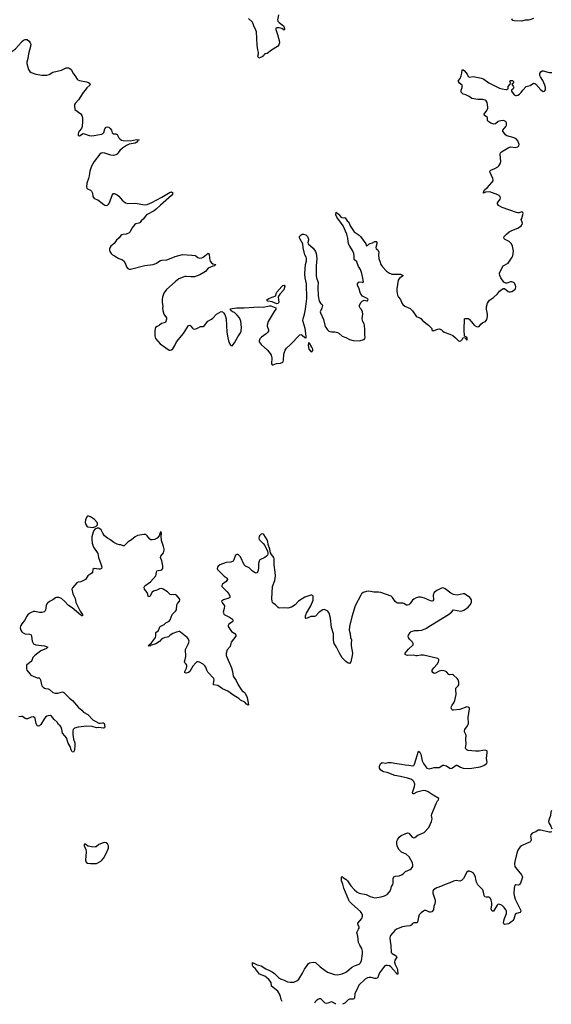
# Model space of a CAD drawing. Header units: inches. Extents: x 1694897 to 1849880, y 907231 to 1017944.
# Tile 89 of 171: x 1819962 to 1828744, y 907932 to 924192. Entities that reach past the tile are written whole.
import ezdxf

# ---------------------------------------------------------------- set-up
doc = ezdxf.new("R2010")
doc.units = ezdxf.units.IN
doc.header["$MEASUREMENT"] = 0
for name, color, linetype in [('B8911', 7, 'Continuous'), ('B8912', 7, 'Continuous'), ('B8920', 7, 'Continuous'), ('B8921', 7, 'Continuous'), ('B8922', 7, 'Continuous')]:
    doc.layers.add(name, color=color, linetype=linetype)

msp = doc.modelspace()

# ---------------------------------------------------------------- linework, layer by layer
at = {"layer": 'B8911', "color": 6, "elevation": 700}
for points in [[(1820000, 914213), (1819983, 914190), (1819974, 914170), (1819972, 914150), (1819981, 914110), (1820000, 914084)], [(1820000, 912685), (1819990, 912686), (1819950, 912679)]]:
    msp.add_lwpolyline(points, dxfattribs=at)
at = {"layer": 'B8912', "color": 6, "elevation": 700}
msp.add_lwpolyline([(1819533, 924210), (1819521, 924150), (1819508, 924130), (1819477, 924103), (1819461, 924079), (1819414, 923990), (1819395, 923930), (1819395, 923910), (1819426, 923850), (1819445, 923765), (1819467, 923730), (1819480, 923720), (1819530, 923697), (1819610, 923685), (1819710, 923647), (1819750, 923646), (1819790, 923653), (1819830, 923669), (1819890, 923711), (1819990, 923823), (1820000, 923832)], dxfattribs=at)
at = {"layer": 'B8920', "color": 6, "elevation": 700}
for points in [[(1824298, 907977), (1824282, 908010), (1824262, 908082), (1824227, 908150), (1824123, 908230), (1824114, 908290), (1824080, 908340), (1824037, 908377), (1824010, 908394), (1823925, 908430), (1823857, 908517), (1823817, 908550), (1823807, 908570), (1823810, 908622), (1823885, 908585), (1823950, 908568), (1824030, 908516), (1824090, 908492), (1824130, 908470), (1824170, 908440), (1824235, 908375), (1824270, 908350), (1824333, 908330), (1824385, 908305), (1824430, 908298), (1824490, 908300), (1824514, 908306), (1824540, 908320), (1824572, 908348), (1824636, 908444), (1824668, 908510), (1824710, 908575), (1824730, 908605), (1824750, 908619), (1824810, 908626), (1824850, 908621), (1824928, 908550), (1825044, 908464), (1825164, 908424), (1825210, 908417), (1825290, 908434), (1825328, 908450), (1825360, 908470), (1825443, 908537), (1825495, 908565), (1825570, 908595), (1825588, 908612), (1825610, 908651), (1825624, 908770), (1825624, 908810), (1825612, 908852), (1825578, 908910), (1825561, 908950), (1825550, 909059), (1825532, 909110), (1825535, 909130), (1825560, 909170), (1825568, 909190), (1825568, 909210), (1825550, 909250), (1825548, 909270), (1825612, 909348), (1825627, 909390), (1825626, 909410), (1825605, 909450), (1825590, 909466), (1825449, 909589), (1825411, 909630), (1825400, 909650), (1825316, 909850), (1825298, 909918), (1825278, 909970), (1825277, 910000)], [(1827284, 910000), (1827261, 909979), (1827230, 909966), (1827170, 909975), (1827130, 909966), (1827070, 909937), (1826990, 909911), (1826930, 909881), (1826850, 909853), (1826800, 909820), (1826787, 909793), (1826786, 909770), (1826825, 909650), (1826825, 909630), (1826818, 909590), (1826803, 909550), (1826796, 909490), (1826770, 909459), (1826750, 909451), (1826734, 909454), (1826690, 909478), (1826670, 909481), (1826650, 909479), (1826630, 909470), (1826596, 909444), (1826562, 909410), (1826548, 909372), (1826531, 909290), (1826520, 909280), (1826510, 909275), (1826470, 909277), (1826450, 909265), (1826430, 909241), (1826410, 909228), (1826350, 909225), (1826285, 909210), (1826188, 909170), (1826160, 909150), (1826087, 909070), (1826079, 909050), (1826078, 909030), (1826082, 908970), (1826095, 908910), (1826097, 908790), (1826116, 908770), (1826183, 908730), (1826194, 908710), (1826160, 908660), (1826155, 908630), (1826164, 908590), (1826193, 908533), (1826201, 908510), (1826210, 908429), (1826190, 908430), (1826184, 908444), (1826139, 908499), (1826090, 908550), (1826070, 908565), (1826030, 908574), (1826010, 908572), (1825995, 908565), (1825970, 908539), (1825907, 908450), (1825870, 908365), (1825850, 908358), (1825830, 908360), (1825770, 908374), (1825734, 908374), (1825710, 908370), (1825670, 908347), (1825566, 908250), (1825538, 908182), (1825500, 908110), (1825490, 908036), (1825480, 908020), (1825470, 908015), (1825430, 908019), (1825410, 908016), (1825390, 908007), (1825331, 907949), (1825293, 907932)], [(1825345, 910000), (1825350, 909997), (1825377, 909970), (1825432, 909890), (1825490, 909825), (1825530, 909788), (1825570, 909766), (1825686, 909746), (1825751, 909710), (1825830, 909692), (1825934, 909706), (1825990, 909724), (1826030, 909744), (1826073, 909787), (1826092, 909828), (1826103, 909877), (1826123, 909910), (1826129, 909930), (1826132, 910000)], [(1828258, 910000), (1828232, 909930), (1828223, 909917), (1828210, 909906), (1828198, 909902), (1828150, 909904), (1828143, 909897), (1828132, 909848), (1828127, 909770), (1828129, 909730), (1828147, 909667), (1828236, 909490), (1828241, 909470), (1828231, 909449), (1828169, 909431), (1828146, 909414), (1828124, 909336), (1828110, 909315), (1828090, 909298), (1828050, 909267), (1828037, 909263), (1827970, 909250), (1827961, 909261), (1827956, 909276), (1827957, 909310), (1827968, 909350), (1828002, 909430), (1828002, 909470), (1827993, 909493), (1827965, 909530), (1827930, 909564), (1827910, 909576), (1827874, 909586), (1827860, 909580), (1827850, 909570), (1827791, 909469), (1827768, 909470), (1827754, 909490), (1827749, 909510), (1827760, 909570), (1827761, 909610), (1827750, 909650), (1827737, 909677), (1827730, 909688), (1827710, 909702), (1827670, 909703), (1827648, 909708), (1827637, 909730), (1827625, 909785), (1827610, 909820), (1827530, 909906), (1827507, 909947), (1827497, 910000)], [(1825183, 907937), (1825178, 907938), (1825130, 907966), (1825110, 907971), (1825050, 907948), (1825030, 907946), (1825010, 907953), (1824950, 908012), (1824930, 908021), (1824910, 908022), (1824887, 908013), (1824858, 907990), (1824843, 907970), (1824834, 907953)]]:
    msp.add_lwpolyline(points, dxfattribs=at)
at = {"layer": 'B8921', "color": 6, "elevation": 700}
for points in [[(1822978, 920000), (1822967, 919993), (1822940, 919980), (1822850, 919948), (1822790, 919944), (1822710, 919951), (1822691, 919949), (1822590, 919910), (1822535, 919870), (1822482, 919818), (1822385, 919735), (1822345, 919675), (1822319, 919610), (1822313, 919570), (1822314, 919530), (1822325, 919455), (1822321, 919430), (1822325, 919390), (1822342, 919330), (1822387, 919270), (1822387, 919247), (1822368, 919192), (1822350, 919184), (1822304, 919176), (1822270, 919148), (1822232, 919128), (1822208, 919110), (1822199, 919090), (1822194, 919050), (1822196, 918970), (1822206, 918930), (1822282, 918842), (1822430, 918737), (1822450, 918734), (1822470, 918742), (1822490, 918759), (1822527, 918813), (1822550, 918870), (1822670, 919010), (1822750, 919141), (1822770, 919147), (1822790, 919131), (1822817, 919097), (1822830, 919088), (1822850, 919083), (1822890, 919091), (1822950, 919124), (1822990, 919123), (1823017, 919143), (1823070, 919215), (1823130, 919245), (1823155, 919265), (1823215, 919330), (1823290, 919371), (1823310, 919365), (1823330, 919351), (1823350, 919325), (1823364, 919290), (1823370, 919250), (1823385, 919030), (1823399, 918939), (1823411, 918891), (1823434, 918834), (1823450, 918811), (1823470, 918807), (1823510, 918858), (1823563, 918957), (1823610, 919019), (1823619, 919050), (1823626, 919110), (1823614, 919214), (1823593, 919270), (1823554, 919314), (1823510, 919354), (1823475, 919370), (1823450, 919390), (1823441, 919410), (1823445, 919415), (1823470, 919424), (1823550, 919433), (1823672, 919432), (1823910, 919453), (1823986, 919446), (1824090, 919469), (1824110, 919468), (1824193, 919433), (1824193, 919410), (1824165, 919375), (1824064, 919210), (1824049, 919150), (1824050, 919130), (1824074, 919070), (1824072, 919048), (1824060, 919030), (1824035, 919005), (1823959, 918950), (1823930, 918921), (1823917, 918890), (1823919, 918870), (1823949, 918829), (1824056, 918736), (1824101, 918681), (1824116, 918650), (1824125, 918610), (1824121, 918510), (1824130, 918492), (1824150, 918495), (1824203, 918517), (1824270, 918520), (1824306, 918534), (1824314, 918546), (1824319, 918570), (1824323, 918670), (1824346, 918734), (1824370, 918770), (1824436, 918830), (1824590, 918990), (1824613, 918993), (1824630, 918983), (1824670, 918944), (1824681, 918941), (1824690, 918932), (1824693, 918947), (1824691, 919009), (1824678, 919090), (1824643, 919203), (1824640, 919230), (1824642, 919250), (1824667, 919330), (1824683, 919410), (1824704, 919590), (1824698, 919830), (1824677, 919930), (1824672, 919988), (1824673, 920000)], [(1824857, 920000), (1824857, 919970), (1824864, 919930), (1824888, 919870), (1824892, 919850), (1824887, 919773), (1824893, 919630), (1824910, 919545), (1824930, 919511), (1824957, 919490), (1824965, 919470), (1824955, 919430), (1824928, 919370), (1824929, 919350), (1824979, 919239), (1825010, 919124), (1825044, 919070), (1825068, 919048), (1825110, 919037), (1825170, 919037), (1825210, 919028), (1825235, 919015), (1825288, 918968), (1825350, 918942), (1825410, 918909), (1825470, 918893), (1825570, 918890), (1825651, 918909), (1825664, 918930), (1825666, 918950), (1825662, 918990), (1825664, 919070), (1825656, 919150), (1825651, 919171), (1825628, 919210), (1825622, 919230), (1825620, 919250), (1825628, 919330), (1825623, 919370), (1825606, 919406), (1825585, 919430), (1825575, 919450), (1825577, 919470), (1825599, 919521), (1825617, 919543), (1825650, 919558), (1825688, 919548), (1825706, 919550), (1825719, 919570), (1825704, 919590), (1825627, 919627), (1825599, 919659), (1825587, 919687), (1825571, 919750), (1825543, 919810), (1825540, 919830), (1825551, 919849), (1825570, 919863), (1825618, 919858), (1825630, 919851), (1825639, 919861), (1825626, 919950), (1825614, 920000)], [(1826089, 920000), (1826110, 919991), (1826250, 919991), (1826295, 919970), (1826281, 919950), (1826236, 919924), (1826213, 919890), (1826190, 919750), (1826190, 919710), (1826203, 919643), (1826222, 919610), (1826253, 919573), (1826274, 919510), (1826289, 919489), (1826323, 919463), (1826410, 919424), (1826450, 919382), (1826510, 919296), (1826530, 919284), (1826570, 919270), (1826590, 919256), (1826621, 919221), (1826714, 919150), (1826755, 919110), (1826768, 919090), (1826771, 919071), (1826790, 919052), (1826870, 919083), (1826890, 919087), (1826910, 919083), (1826930, 919071), (1826950, 919047), (1826971, 919030), (1827070, 918998), (1827117, 918977), (1827161, 918941), (1827210, 918891), (1827230, 918885), (1827250, 918891), (1827269, 918910), (1827290, 918942), (1827318, 918938), (1827350, 918902), (1827357, 918923), (1827350, 918948), (1827318, 918958), (1827308, 918968), (1827304, 919070), (1827310, 919251), (1827322, 919258), (1827341, 919259), (1827370, 919256), (1827389, 919249), (1827450, 919168), (1827470, 919148), (1827510, 919125), (1827530, 919121), (1827550, 919126), (1827578, 919162), (1827610, 919191), (1827658, 919210), (1827677, 919243), (1827687, 919290), (1827687, 919330), (1827673, 919410), (1827673, 919450), (1827691, 919510), (1827722, 919558), (1827790, 919604), (1827855, 919665), (1827890, 919711), (1827910, 919728), (1827950, 919751), (1827970, 919751), (1828030, 919705), (1828050, 919698), (1828070, 919697), (1828090, 919701), (1828121, 919719), (1828150, 919750), (1828157, 919783), (1828153, 919810), (1828130, 919847), (1828110, 919860), (1828090, 919864), (1828070, 919861), (1828010, 919840), (1827990, 919839), (1827959, 919859), (1827908, 919930), (1827892, 919970), (1827889, 920000)], [(1826132, 910000), (1826133, 910007), (1826145, 910035), (1826170, 910049), (1826230, 910053), (1826270, 910069), (1826294, 910086), (1826333, 910127), (1826410, 910159), (1826427, 910170), (1826447, 910190), (1826455, 910210), (1826457, 910237), (1826452, 910270), (1826394, 910370), (1826346, 910410), (1826267, 910447), (1826250, 910460), (1826226, 910490), (1826199, 910550), (1826190, 910590), (1826193, 910627), (1826204, 910650), (1826232, 910690), (1826261, 910719), (1826370, 910763), (1826390, 910756), (1826443, 910690), (1826470, 910680), (1826490, 910687), (1826536, 910724), (1826646, 910770), (1826720, 910850), (1826765, 910950), (1826773, 910993), (1826765, 911050), (1826768, 911070), (1826842, 911250), (1826866, 911294), (1826881, 911310), (1826884, 911330), (1826790, 911387), (1826710, 911442), (1826670, 911458), (1826630, 911462), (1826610, 911459), (1826524, 911436), (1826470, 911406), (1826457, 911410), (1826449, 911430), (1826483, 911530), (1826487, 911567), (1826471, 911610), (1826455, 911630), (1826425, 911650), (1826370, 911669), (1826250, 911696), (1826158, 911710), (1826030, 911758), (1825970, 911773), (1825930, 911800), (1825906, 911830), (1825908, 911870), (1825930, 911910), (1825950, 911923), (1826010, 911912), (1826050, 911923), (1826096, 911924), (1826190, 911906), (1826270, 911899), (1826330, 911885), (1826390, 911882), (1826450, 911870), (1826470, 911878), (1826484, 911896), (1826503, 911970), (1826550, 912111), (1826570, 912095), (1826590, 912061), (1826613, 911950), (1826632, 911910), (1826670, 911852), (1826690, 911834), (1826710, 911825), (1826730, 911822), (1826810, 911842), (1826890, 911845), (1826950, 911879), (1826970, 911882), (1827010, 911870), (1827070, 911830), (1827090, 911828), (1827110, 911835), (1827170, 911883), (1827190, 911882), (1827241, 911850), (1827290, 911829), (1827370, 911827), (1827428, 911832), (1827570, 911853), (1827630, 911873), (1827670, 911901), (1827678, 911910), (1827684, 911930), (1827674, 911990), (1827686, 912090), (1827684, 912110), (1827677, 912117), (1827666, 912126), (1827650, 912129), (1827610, 912126), (1827550, 912111), (1827489, 912111), (1827370, 912125), (1827350, 912135), (1827332, 912152), (1827328, 912170), (1827337, 912230), (1827331, 912310), (1827337, 912370), (1827332, 912390), (1827310, 912430), (1827308, 912450), (1827316, 912470), (1827357, 912530), (1827374, 912570), (1827371, 912670), (1827393, 912810), (1827390, 912830), (1827370, 912841), (1827350, 912843), (1827230, 912798), (1827128, 912788), (1827110, 912790), (1827100, 912800), (1827092, 912830), (1827094, 912850), (1827104, 912870), (1827134, 912910), (1827152, 912950), (1827173, 913050), (1827166, 913130), (1827169, 913150), (1827176, 913164), (1827205, 913190), (1827218, 913210), (1827216, 913250), (1827203, 913290), (1827190, 913311), (1827130, 913368), (1827110, 913379), (1827070, 913373), (1827050, 913377), (1827010, 913422), (1826990, 913435), (1826970, 913441), (1826930, 913442), (1826890, 913435), (1826830, 913399), (1826810, 913397), (1826785, 913410), (1826773, 913430), (1826775, 913450), (1826803, 913490), (1826856, 913550), (1826879, 913590), (1826885, 913610), (1826884, 913624), (1826870, 913641), (1826630, 913698), (1826590, 913699), (1826530, 913685), (1826510, 913685), (1826470, 913697), (1826370, 913694), (1826350, 913698), (1826327, 913710), (1826330, 913730), (1826383, 913797), (1826460, 913870), (1826463, 913890), (1826452, 913910), (1826402, 913962), (1826382, 913990), (1826380, 914010), (1826385, 914030), (1826410, 914073), (1826430, 914088), (1826450, 914095), (1826490, 914104), (1826550, 914105), (1826607, 914113), (1826670, 914136), (1826746, 914190), (1827044, 914370), (1827096, 914410), (1827130, 914445), (1827250, 914427), (1827290, 914436), (1827310, 914447), (1827372, 914490), (1827405, 914530), (1827427, 914570), (1827427, 914610), (1827416, 914630), (1827396, 914650), (1827309, 914710), (1827290, 914713), (1827190, 914691), (1827130, 914699), (1827084, 914724), (1826990, 914795), (1826970, 914805), (1826950, 914808), (1826930, 914804), (1826850, 914768), (1826810, 914731), (1826790, 914690), (1826796, 914610), (1826785, 914595), (1826770, 914591), (1826750, 914593), (1826650, 914639), (1826590, 914654), (1826550, 914655), (1826510, 914644), (1826470, 914622), (1826450, 914606), (1826410, 914549), (1826390, 914531), (1826370, 914524), (1826350, 914526), (1826310, 914553), (1826290, 914558), (1826210, 914555), (1826190, 914560), (1826163, 914583), (1826122, 914650), (1826097, 914670), (1825930, 914731), (1825890, 914737), (1825810, 914737), (1825730, 914754), (1825690, 914749), (1825635, 914730), (1825610, 914711), (1825597, 914690), (1825503, 914510), (1825446, 914330), (1825410, 914170), (1825406, 914110), (1825421, 914050), (1825429, 913990), (1825444, 913950), (1825437, 913890), (1825439, 913850), (1825459, 913730), (1825454, 913690), (1825430, 913590), (1825410, 913561), (1825390, 913568), (1825350, 913595), (1825290, 913655), (1825242, 913730), (1825196, 913830), (1825158, 913890), (1825147, 913947), (1825146, 914050), (1825115, 914155), (1825095, 914310), (1825072, 914392), (1825050, 914425), (1825010, 914447), (1824990, 914450), (1824970, 914445), (1824910, 914410), (1824850, 914344), (1824830, 914339), (1824770, 914338), (1824710, 914311), (1824690, 914305), (1824681, 914310), (1824684, 914350), (1824699, 914390), (1824770, 914514), (1824807, 914607), (1824811, 914651), (1824809, 914670), (1824801, 914681), (1824790, 914689), (1824770, 914689), (1824670, 914656), (1824569, 914591), (1824510, 914530), (1824450, 914492), (1824390, 914473), (1824330, 914479), (1824250, 914474), (1824230, 914487), (1824190, 914529), (1824150, 914556), (1824138, 914570), (1824130, 914590), (1824127, 914627), (1824137, 914830), (1824175, 914930), (1824186, 915006), (1824183, 915070), (1824163, 915190), (1824165, 915290), (1824158, 915310), (1824120, 915360), (1824106, 915390), (1824096, 915450), (1824067, 915527), (1824061, 915570), (1824050, 915605), (1823997, 915690), (1823990, 915698), (1823970, 915704), (1823950, 915697), (1823923, 915670), (1823915, 915650), (1823914, 915630), (1823918, 915610), (1823932, 915590), (1823983, 915543), (1824009, 915509), (1824053, 915413), (1824060, 915390), (1824060, 915370), (1824054, 915350), (1824040, 915330), (1824010, 915310), (1823930, 915273), (1823915, 915250), (1823906, 915210), (1823907, 915147), (1823902, 915098), (1823884, 915056), (1823870, 915050), (1823850, 915056), (1823810, 915083), (1823750, 915141), (1823690, 915170), (1823671, 915191), (1823610, 915319), (1823590, 915344), (1823570, 915358), (1823550, 915362), (1823526, 915350), (1823501, 915270), (1823487, 915250), (1823450, 915236), (1823370, 915228), (1823270, 915191), (1823239, 915170), (1823227, 915150), (1823224, 915130), (1823232, 915110), (1823250, 915090), (1823340, 915000), (1823387, 914970), (1823390, 914962), (1823393, 914950), (1823370, 914915), (1823313, 914870), (1823300, 914850), (1823303, 914830), (1823390, 914745), (1823419, 914710), (1823434, 914670), (1823432, 914650), (1823419, 914641), (1823327, 914610), (1823298, 914590), (1823314, 914554), (1823334, 914530), (1823343, 914510), (1823340, 914470), (1823325, 914410), (1823327, 914390), (1823339, 914370), (1823426, 914326), (1823478, 914290), (1823484, 914270), (1823475, 914250), (1823415, 914210), (1823404, 914190), (1823406, 914170), (1823462, 914090), (1823516, 914056), (1823533, 914030), (1823531, 914009), (1823455, 913910), (1823447, 913890), (1823438, 913842), (1823390, 913785), (1823372, 913730), (1823370, 913690), (1823459, 913490), (1823477, 913430), (1823487, 913350), (1823538, 913278), (1823570, 913209), (1823621, 913130), (1823637, 913110), (1823670, 913089), (1823689, 913069), (1823721, 913001), (1823744, 912876), (1823730, 912872), (1823722, 912882), (1823710, 912887), (1823681, 912921), (1823610, 912957), (1823581, 912981), (1823502, 913030), (1823401, 913101), (1823310, 913144), (1823236, 913196), (1823166, 913206), (1823163, 913230), (1823175, 913290), (1823170, 913310), (1823070, 913416), (1823052, 913450), (1823037, 913497), (1823021, 913521), (1822990, 913548), (1822930, 913581), (1822910, 913588), (1822890, 913586), (1822870, 913571), (1822822, 913518), (1822773, 913430), (1822750, 913410), (1822710, 913401), (1822690, 913407), (1822691, 913430), (1822717, 913483), (1822722, 913510), (1822721, 913530), (1822710, 913548), (1822688, 913570), (1822683, 913590), (1822695, 913625), (1822704, 913676), (1822700, 913790), (1822753, 913890), (1822760, 913930), (1822750, 913961), (1822730, 913990), (1822620, 914080), (1822610, 914086), (1822588, 914088), (1822550, 914079), (1822490, 914056), (1822450, 914030), (1822419, 914001), (1822350, 913986), (1822311, 913970), (1822270, 913926), (1822210, 913886), (1822122, 913858), (1822110, 913849), (1822083, 913850), (1822099, 913861), (1822101, 913870), (1822137, 913903), (1822203, 913990), (1822209, 914010), (1822209, 914070), (1822253, 914107), (1822269, 914150), (1822282, 914170), (1822350, 914204), (1822377, 914230), (1822430, 914259), (1822450, 914280), (1822483, 914370), (1822536, 914424), (1822550, 914449), (1822559, 914530), (1822568, 914550), (1822600, 914590), (1822605, 914610), (1822600, 914630), (1822550, 914690), (1822530, 914700), (1822470, 914693), (1822450, 914698), (1822403, 914743), (1822330, 914789), (1822310, 914796), (1822270, 914792), (1822230, 914770), (1822170, 914752), (1822150, 914737), (1822110, 914666), (1822090, 914663), (1822066, 914730), (1822022, 914790), (1822018, 914822), (1822030, 914844), (1822124, 914910), (1822209, 915010), (1822219, 915030), (1822221, 915070), (1822227, 915090), (1822250, 915098), (1822290, 915100), (1822310, 915107), (1822325, 915130), (1822326, 915174), (1822310, 915254), (1822289, 915310), (1822292, 915330), (1822338, 915390), (1822348, 915430), (1822348, 915450), (1822340, 915490), (1822303, 915590), (1822297, 915663), (1822305, 915710), (1822299, 915730), (1822290, 915735), (1822288, 915732), (1822266, 915670), (1822232, 915630), (1822191, 915609), (1822150, 915601), (1822130, 915601), (1822110, 915611), (1822070, 915668), (1822048, 915688), (1822010, 915689), (1821907, 915673), (1821870, 915654), (1821810, 915601), (1821753, 915567), (1821690, 915506), (1821670, 915506), (1821630, 915520), (1821610, 915520), (1821571, 915531), (1821518, 915558), (1821450, 915607), (1821410, 915630), (1821365, 915670), (1821334, 915714), (1821306, 915766), (1821270, 915796), (1821243, 915797), (1821204, 915776), (1821185, 915755), (1821174, 915730), (1821154, 915650), (1821152, 915610), (1821160, 915550), (1821183, 915483), (1821250, 915378), (1821264, 915310), (1821310, 915190), (1821317, 915150), (1821312, 915130), (1821290, 915117), (1821270, 915116), (1821190, 915128), (1821172, 915110), (1821165, 915070), (1821155, 915050), (1821088, 915010), (1821050, 914950), (1820972, 914908), (1820930, 914902), (1820908, 914892), (1820834, 914810), (1820824, 914790), (1820841, 914710), (1820876, 914636), (1820892, 914570), (1820963, 914423), (1820999, 914370), (1821001, 914350), (1820990, 914346), (1820970, 914358), (1820830, 914480), (1820770, 914516), (1820710, 914584), (1820650, 914631), (1820610, 914651), (1820570, 914652), (1820554, 914646), (1820511, 914610), (1820456, 914584), (1820421, 914559), (1820410, 914545), (1820401, 914519), (1820390, 914441), (1820385, 914430), (1820367, 914413), (1820330, 914403), (1820290, 914402), (1820210, 914418), (1820190, 914417), (1820150, 914404), (1820104, 914376), (1820078, 914342), (1820042, 914270), (1820000, 914213)], [(1820000, 914084), (1820010, 914070), (1820050, 914051), (1820126, 914046), (1820152, 914032), (1820159, 914010), (1820169, 913929), (1820190, 913886), (1820230, 913866), (1820370, 913854), (1820390, 913849), (1820428, 913830), (1820405, 913810), (1820310, 913769), (1820210, 913690), (1820181, 913659), (1820161, 913610), (1820150, 913595), (1820082, 913538), (1820077, 913530), (1820076, 913510), (1820076, 913470), (1820082, 913450), (1820127, 913387), (1820147, 913370), (1820184, 913350), (1820250, 913325), (1820281, 913321), (1820294, 913314), (1820305, 913290), (1820314, 913234), (1820327, 913190), (1820347, 913167), (1820370, 913153), (1820390, 913146), (1820430, 913144), (1820453, 913133), (1820510, 913082), (1820549, 913069), (1820590, 913070), (1820670, 913090), (1820690, 913083), (1820786, 912986), (1820835, 912950), (1820936, 912836), (1820988, 912790), (1821014, 912754), (1821090, 912720), (1821169, 912629), (1821270, 912577), (1821290, 912574), (1821330, 912582), (1821350, 912580), (1821357, 912570), (1821370, 912510), (1821363, 912497), (1821348, 912492), (1821270, 912501), (1821230, 912498), (1821157, 912517), (1821070, 912524), (1820928, 912510), (1820869, 912491), (1820858, 912482), (1820845, 912470), (1820839, 912450), (1820839, 912390), (1820852, 912312), (1820871, 912250), (1820874, 912214), (1820865, 912130), (1820850, 912098), (1820830, 912102), (1820824, 912110), (1820810, 912136), (1820793, 912190), (1820765, 912245), (1820735, 912330), (1820710, 912366), (1820670, 912410), (1820660, 912470), (1820647, 912510), (1820631, 912531), (1820605, 912550), (1820579, 912590), (1820530, 912635), (1820490, 912688), (1820470, 912700), (1820430, 912698), (1820410, 912691), (1820390, 912676), (1820370, 912651), (1820310, 912551), (1820290, 912533), (1820270, 912523), (1820250, 912532), (1820236, 912570), (1820217, 912650), (1820210, 912663), (1820190, 912678), (1820150, 912675), (1820090, 912647), (1820070, 912645), (1820050, 912654), (1820010, 912684), (1820000, 912685)], [(1828747, 911133), (1828733, 911110), (1828728, 911050), (1828707, 910990), (1828699, 910950), (1828704, 910930), (1828733, 910873), (1828750, 910830)], [(1828750, 910779), (1828730, 910773), (1828710, 910775), (1828570, 910809), (1828528, 910810), (1828490, 910780), (1828430, 910758), (1828408, 910732), (1828402, 910710), (1828409, 910650), (1828407, 910630), (1828401, 910619), (1828391, 910610), (1828345, 910595), (1828250, 910548), (1828230, 910535), (1828210, 910511), (1828190, 910475), (1828174, 910430), (1828139, 910290), (1828134, 910250), (1828143, 910210), (1828153, 910190), (1828249, 910070), (1828263, 910050), (1828269, 910030), (1828258, 910000)], [(1827497, 910000), (1827492, 910030), (1827470, 910080), (1827450, 910103), (1827430, 910116), (1827390, 910132), (1827369, 910131), (1827350, 910115), (1827295, 910010), (1827284, 910000)], [(1825277, 910000), (1825276, 910030), (1825290, 910042), (1825306, 910026), (1825345, 910000)]]:
    msp.add_lwpolyline(points, dxfattribs=at)
at = {"layer": 'B8921', "color": 6}
for points, elevation in [([(1824210, 919498), (1824130, 919534), (1824063, 919543), (1824050, 919550), (1824052, 919570), (1824079, 919590), (1824130, 919612), (1824195, 919630), (1824200, 919670), (1824208, 919690), (1824290, 919787), (1824310, 919804), (1824330, 919810), (1824344, 919790), (1824327, 919730), (1824261, 919659), (1824236, 919624), (1824232, 919610), (1824243, 919530), (1824230, 919504)], 700), ([(1824730, 918855), (1824726, 918810), (1824739, 918750), (1824770, 918715), (1824790, 918706), (1824803, 918730), (1824802, 918750), (1824790, 918783), (1824750, 918852)], 700), ([(1821090, 916000), (1821070, 915983), (1821047, 915933), (1821045, 915890), (1821053, 915853), (1821069, 915829), (1821090, 915815), (1821170, 915808), (1821220, 915820), (1821249, 915850), (1821249, 915870), (1821239, 915890), (1821197, 915937), (1821130, 915984)], 700), ([(1821370, 910604), (1821339, 910601), (1821270, 910572), (1821225, 910535), (1821210, 910530), (1821170, 910526), (1821101, 910541), (1821086, 910546), (1821050, 910575), (1821030, 910575), (1821025, 910570), (1821025, 910550), (1821031, 910530), (1821053, 910493), (1821062, 910450), (1821051, 910310), (1821061, 910281), (1821084, 910264), (1821130, 910258), (1821210, 910255), (1821230, 910257), (1821250, 910266), (1821302, 910298), (1821322, 910318), (1821350, 910353), (1821390, 910425), (1821430, 910510), (1821428, 910548), (1821410, 910581), (1821390, 910598)], 800)]:
    msp.add_lwpolyline(points, close=True, dxfattribs=dict(at, elevation=elevation))
at = {"layer": 'B8922', "color": 6, "elevation": 700}
for points in [[(1824235, 924270), (1824223, 924190), (1824228, 924170), (1824246, 924146), (1824300, 924110), (1824321, 924090), (1824333, 924070), (1824338, 924030), (1824330, 924018), (1824290, 924048), (1824250, 924060), (1824210, 924059), (1824195, 924050), (1824193, 924030), (1824223, 923950), (1824248, 923850), (1824252, 923808), (1824243, 923777), (1824218, 923750), (1824120, 923690), (1824050, 923633), (1824030, 923626), (1824013, 923627), (1824000, 923620), (1823987, 923593), (1823970, 923579), (1823910, 923559), (1823895, 923590), (1823906, 923630), (1823906, 923650), (1823894, 923694), (1823882, 923770), (1823871, 923991), (1823862, 924022), (1823827, 924090), (1823806, 924150), (1823739, 924210)], [(1828450, 924212), (1828390, 924191), (1828365, 924185), (1828310, 924186), (1828250, 924167), (1828132, 924172), (1828110, 924177), (1828094, 924190), (1828101, 924210)], [(1820000, 923832), (1820025, 923855), (1820050, 923866), (1820083, 923863), (1820117, 923837), (1820137, 923810), (1820144, 923790), (1820140, 923750), (1820105, 923630), (1820099, 923550), (1820080, 923490), (1820080, 923470), (1820106, 923370), (1820130, 923335), (1820150, 923318), (1820230, 923294), (1820330, 923277), (1820410, 923274), (1820450, 923287), (1820510, 923323), (1820650, 923356), (1820730, 923395), (1820770, 923397), (1820790, 923388), (1820810, 923368), (1820850, 923299), (1820873, 923270), (1820909, 923210), (1820920, 923200), (1820948, 923188), (1821065, 923165), (1821096, 923156), (1821121, 923141), (1821128, 923130), (1821120, 923110), (1821073, 923067), (1821045, 923030), (1821008, 922990), (1820933, 922867), (1820878, 922810), (1820868, 922790), (1820866, 922770), (1820873, 922710), (1820970, 922637), (1820989, 922610), (1820997, 922570), (1821002, 922510), (1820993, 922427), (1820984, 922396), (1820945, 922350), (1820935, 922330), (1820927, 922310), (1820930, 922282), (1820950, 922276), (1821010, 922311), (1821030, 922310), (1821110, 922280), (1821150, 922275), (1821190, 922279), (1821316, 922304), (1821332, 922310), (1821351, 922329), (1821371, 922389), (1821386, 922414), (1821390, 922419), (1821410, 922423), (1821435, 922415), (1821457, 922397), (1821476, 922370), (1821490, 922326), (1821506, 922310), (1821550, 922308), (1821570, 922298), (1821601, 922241), (1821620, 922220), (1821645, 922205), (1821670, 922199), (1821790, 922189), (1821890, 922212), (1821936, 922210), (1821920, 922200), (1821916, 922190), (1821896, 922170), (1821870, 922152), (1821770, 922134), (1821724, 922116), (1821658, 922070), (1821615, 922030), (1821573, 921970), (1821550, 921958), (1821510, 921951), (1821470, 921956), (1821370, 921987), (1821330, 921993), (1821310, 921989), (1821284, 921970), (1821191, 921849), (1821148, 921772), (1821119, 921690), (1821109, 921611), (1821101, 921570), (1821072, 921490), (1821065, 921430), (1821070, 921410), (1821080, 921400), (1821130, 921377), (1821150, 921358), (1821162, 921330), (1821172, 921270), (1821190, 921240), (1821250, 921215), (1821350, 921139), (1821370, 921128), (1821390, 921125), (1821410, 921129), (1821430, 921144), (1821448, 921170), (1821488, 921292), (1821510, 921322), (1821530, 921324), (1821570, 921301), (1821597, 921277), (1821652, 921210), (1821710, 921167), (1821750, 921159), (1821870, 921160), (1822030, 921134), (1822070, 921140), (1822144, 921176), (1822310, 921261), (1822450, 921345), (1822470, 921352), (1822490, 921335), (1822485, 921310), (1822469, 921290), (1822289, 921130), (1822218, 921062), (1822183, 921037), (1822058, 920970), (1822002, 920898), (1821970, 920870), (1821950, 920845), (1821930, 920833), (1821879, 920821), (1821863, 920810), (1821817, 920750), (1821786, 920690), (1821770, 920673), (1821721, 920650), (1821670, 920645), (1821650, 920640), (1821632, 920628), (1821606, 920590), (1821559, 920550), (1821522, 920498), (1821469, 920450), (1821450, 920425), (1821443, 920410), (1821443, 920390), (1821450, 920365), (1821471, 920331), (1821494, 920310), (1821526, 920290), (1821597, 920250), (1821650, 920230), (1821681, 920210), (1821705, 920170), (1821724, 920110), (1821750, 920082), (1821770, 920074), (1821790, 920075), (1822030, 920131), (1822166, 920150), (1822210, 920168), (1822290, 920215), (1822310, 920221), (1822390, 920228), (1822465, 920255), (1822530, 920284), (1822650, 920316), (1822806, 920306), (1822858, 920298), (1822873, 920293), (1822906, 920266), (1822930, 920255), (1822970, 920262), (1822990, 920270), (1823075, 920335), (1823090, 920325), (1823096, 920250), (1823110, 920206), (1823130, 920178), (1823150, 920163), (1823201, 920150), (1823181, 920130), (1823150, 920124), (1823077, 920090), (1823030, 920036), (1822978, 920000)], [(1827889, 920000), (1827888, 920010), (1827950, 920129), (1828030, 920173), (1828099, 920270), (1828106, 920290), (1828120, 920370), (1828103, 920450), (1828085, 920490), (1828050, 920530), (1827972, 920570), (1827961, 920590), (1827965, 920610), (1828001, 920650), (1828050, 920690), (1828090, 920712), (1828190, 920749), (1828245, 920790), (1828260, 920810), (1828267, 920830), (1828246, 920890), (1828256, 920910), (1828279, 920990), (1828275, 921010), (1828270, 921015), (1828250, 921019), (1828210, 921004), (1828190, 921001), (1828170, 921006), (1827931, 921091), (1827870, 921125), (1827852, 921150), (1827856, 921170), (1827896, 921230), (1827902, 921250), (1827897, 921270), (1827890, 921278), (1827880, 921290), (1827860, 921300), (1827730, 921349), (1827658, 921342), (1827626, 921330), (1827623, 921350), (1827647, 921390), (1827682, 921418), (1827759, 921501), (1827781, 921530), (1827784, 921550), (1827779, 921570), (1827735, 921670), (1827730, 921691), (1827744, 921710), (1827810, 921736), (1827858, 921762), (1827879, 921781), (1827900, 921810), (1827911, 921850), (1827898, 921970), (1827905, 921995), (1827921, 922010), (1828030, 922077), (1828070, 922095), (1828150, 922083), (1828188, 922090), (1828209, 922110), (1828212, 922130), (1828192, 922190), (1828165, 922225), (1828130, 922243), (1828010, 922273), (1827985, 922290), (1827943, 922350), (1827944, 922370), (1827993, 922427), (1828005, 922450), (1828003, 922490), (1827990, 922510), (1827950, 922525), (1827910, 922524), (1827868, 922512), (1827819, 922470), (1827795, 922465), (1827742, 922482), (1827695, 922515), (1827687, 922530), (1827690, 922570), (1827683, 922583), (1827641, 922610), (1827632, 922630), (1827680, 922690), (1827697, 922730), (1827697, 922750), (1827683, 922823), (1827667, 922850), (1827650, 922864), (1827610, 922876), (1827530, 922875), (1827430, 922889), (1827384, 922924), (1827333, 922953), (1827290, 922965), (1827263, 922983), (1827256, 922996), (1827253, 923030), (1827269, 923070), (1827273, 923090), (1827269, 923110), (1827225, 923145), (1827210, 923170), (1827211, 923190), (1827237, 923223), (1827253, 923267), (1827266, 923310), (1827270, 923365), (1827290, 923365), (1827310, 923349), (1827356, 923290), (1827370, 923254), (1827390, 923241), (1827450, 923256), (1827590, 923229), (1827630, 923209), (1827710, 923151), (1827789, 923109), (1827890, 923062), (1827931, 923050), (1827990, 923039), (1828010, 923040), (1828031, 923049), (1828030, 923090), (1828066, 923130), (1828067, 923150), (1828059, 923170), (1828061, 923179), (1828068, 923190), (1828102, 923190), (1828119, 923170), (1828118, 923150), (1828110, 923138), (1828094, 923130), (1828102, 923110), (1828116, 923096), (1828124, 923070), (1828115, 923050), (1828087, 923030), (1828087, 923010), (1828130, 922954), (1828150, 922943), (1828170, 922940), (1828190, 922944), (1828219, 922961), (1828246, 922990), (1828273, 923030), (1828330, 923087), (1828394, 923106), (1828450, 923145), (1828470, 923141), (1828490, 923127), (1828570, 923034), (1828590, 923019), (1828610, 923007), (1828630, 923011), (1828646, 923034), (1828649, 923070), (1828638, 923110), (1828604, 923190), (1828566, 923246), (1828555, 923270), (1828552, 923290), (1828555, 923305), (1828568, 923332), (1828590, 923345), (1828610, 923348), (1828710, 923322), (1828750, 923322)], [(1825614, 920000), (1825610, 920017), (1825590, 920065), (1825559, 920119), (1825539, 920179), (1825530, 920192), (1825485, 920230), (1825486, 920290), (1825482, 920330), (1825460, 920380), (1825413, 920450), (1825396, 920490), (1825384, 920584), (1825365, 920650), (1825307, 920790), (1825199, 920930), (1825186, 920970), (1825190, 921011), (1825230, 920982), (1825263, 920943), (1825286, 920926), (1825310, 920918), (1825330, 920924), (1825339, 920919), (1825373, 920873), (1825398, 920850), (1825420, 920790), (1825489, 920689), (1825572, 920632), (1825592, 920612), (1825679, 920490), (1825690, 920458), (1825710, 920464), (1825730, 920485), (1825750, 920496), (1825790, 920508), (1825830, 920528), (1825851, 920530), (1825860, 920510), (1825862, 920490), (1825844, 920430), (1825848, 920410), (1825879, 920390), (1825895, 920355), (1825890, 920310), (1825894, 920250), (1825914, 920190), (1825930, 920150), (1825954, 920110), (1826022, 920042), (1826070, 920008), (1826089, 920000)], [(1824673, 920000), (1824681, 920150), (1824697, 920210), (1824701, 920250), (1824696, 920270), (1824671, 920310), (1824664, 920330), (1824645, 920425), (1824639, 920490), (1824593, 920570), (1824585, 920590), (1824583, 920610), (1824610, 920638), (1824630, 920648), (1824650, 920651), (1824690, 920638), (1824717, 920610), (1824735, 920570), (1824735, 920550), (1824723, 920510), (1824728, 920490), (1824810, 920417), (1824846, 920366), (1824860, 920330), (1824871, 920250), (1824860, 920130), (1824857, 920000)]]:
    msp.add_lwpolyline(points, dxfattribs=at)

doc.saveas('drawing.dxf')
